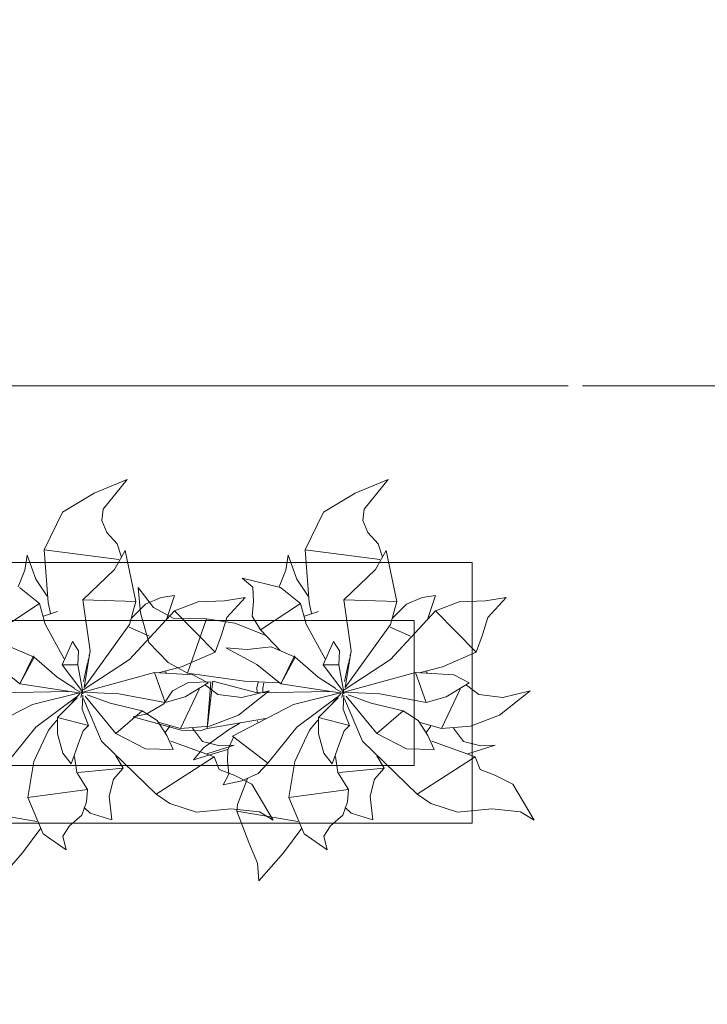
# Model space of a CAD drawing. Header units: millimetres. Extents: x 0 to 1184, y 0 to 836.
# Tile 180 of 241: x 1000 to 1012, y 529 to 546. Entities that reach past the tile are written whole.
import ezdxf
from ezdxf.xclip import XClip

# ---------------------------------------------------------------- set-up
doc = ezdxf.new("R2010")
doc.units = ezdxf.units.MM
doc.header["$MEASUREMENT"] = 0
doc.header["$XCLIPFRAME"] = 0
doc.linetypes.add('Штриховая', pattern=[5.644444, 2.822222, -2.822222])
doc.linetypes.add('Штрихпунктирная', pattern=[6.702778, 3.527778, -1.763889, 0, -1.411111])
for name, color, linetype in [('Интерьер - Мебель', 7, 'Continuous'), ('Элемент Модели - Зона', 7, 'Continuous'), ('Элемент Модели - Оси', 7, 'Continuous')]:
    doc.layers.add(name, color=color, linetype=linetype)

# ---------------------------------------------------------------- blocks, each defined once
blk = doc.blocks.new('Чертеж_4_4', base_point=(-278.479, 89.564))
at = {"layer": 'Интерьер - Мебель', "color": 252, "linetype": 'Continuous', "lineweight": 5}
for p, q in [((1001.862, 537.945), (1001.29, 537.711)), ((1001.862, 537.945), (1001.29, 537.711)), ((1001.862, 537.945), (1001.446, 537.437)), ((1001.862, 537.945), (1001.446, 537.437)), ((1006.362, 537.945), (1005.79, 537.711)), ((1006.362, 537.945), (1005.79, 537.711)), ((1006.362, 537.945), (1005.946, 537.437)), ((1006.362, 537.945), (1005.946, 537.437)), ((1001.29, 537.711), (1000.747, 537.385)), ((1001.29, 537.711), (1000.747, 537.385)), ((1005.79, 537.711), (1005.247, 537.385)), ((1005.79, 537.711), (1005.247, 537.385)), ((1000.747, 537.385), (1000.428, 536.731)), ((1000.747, 537.385), (1000.428, 536.731)), ((1001.446, 537.437), (1001.425, 537.237)), ((1001.446, 537.437), (1001.425, 537.237)), ((1005.247, 537.385), (1004.928, 536.731)), ((1005.247, 537.385), (1004.928, 536.731)), ((1005.946, 537.437), (1005.925, 537.237)), ((1005.946, 537.437), (1005.925, 537.237)), ((1001.425, 537.237), (1001.507, 537.032)), ((1001.425, 537.237), (1001.507, 537.032)), ((1005.925, 537.237), (1006.007, 537.032)), ((1005.925, 537.237), (1006.007, 537.032)), ((1001.507, 537.032), (1001.69, 536.834)), ((1001.507, 537.032), (1001.69, 536.834)), ((1006.007, 537.032), (1006.19, 536.834)), ((1006.007, 537.032), (1006.19, 536.834)), ((1001.69, 536.834), (1001.763, 536.606)), ((1001.69, 536.834), (1001.763, 536.606)), ((1006.19, 536.834), (1006.263, 536.606)), ((1006.19, 536.834), (1006.263, 536.606)), ((1000.134, 536.64), (1000.097, 536.381)), ((1000.134, 536.64), (1000.097, 536.381)), ((1000.134, 536.64), (1000.283, 536.226)), ((1000.134, 536.64), (1000.283, 536.226)), ((1000.428, 536.731), (1001.718, 536.568)), ((1000.428, 536.731), (1000.497, 535.825)), ((1000.428, 536.731), (1001.718, 536.568)), ((1000.428, 536.731), (1000.497, 535.825)), ((1001.828, 536.724), (1001.644, 536.392)), ((1001.828, 536.724), (1001.644, 536.392)), ((1001.828, 536.724), (1002.008, 535.843)), ((1001.828, 536.724), (1002.008, 535.843)), ((1004.634, 536.64), (1004.597, 536.381)), ((1004.634, 536.64), (1004.597, 536.381)), ((1004.634, 536.64), (1004.783, 536.226)), ((1004.634, 536.64), (1004.783, 536.226)), ((1004.928, 536.731), (1006.218, 536.568)), ((1004.928, 536.731), (1004.997, 535.825)), ((1004.928, 536.731), (1006.218, 536.568)), ((1004.928, 536.731), (1004.997, 535.825)), ((1006.328, 536.724), (1006.144, 536.392)), ((1006.328, 536.724), (1006.144, 536.392)), ((1006.328, 536.724), (1006.508, 535.843)), ((1006.328, 536.724), (1006.508, 535.843)), ((1000.097, 536.381), (999.981, 536.095)), ((1000.097, 536.381), (999.981, 536.095)), ((1001.644, 536.392), (1001.096, 535.87)), ((1001.644, 536.392), (1001.096, 535.87)), ((1004.597, 536.381), (1004.481, 536.095)), ((1004.597, 536.381), (1004.481, 536.095)), ((1006.144, 536.392), (1005.596, 535.87)), ((1006.144, 536.392), (1005.596, 535.87)), ((1000.283, 536.226), (1000.482, 535.932)), ((1000.283, 536.226), (1000.482, 535.932)), ((1003.84, 536.246), (1004.026, 536.091)), ((1003.84, 536.246), (1004.506, 536.082)), ((1003.84, 536.246), (1004.026, 536.091)), ((1003.84, 536.246), (1004.506, 536.082)), ((1004.783, 536.226), (1004.982, 535.932)), ((1004.783, 536.226), (1004.982, 535.932)), ((1000.006, 536.082), (1000.349, 535.808)), ((1000.006, 536.082), (1000.349, 535.808)), ((1002.051, 536.085), (1002.089, 535.647)), ((1002.051, 536.085), (1002.315, 535.738)), ((1002.051, 536.085), (1002.089, 535.647)), ((1002.051, 536.085), (1002.315, 535.738)), ((1002.674, 535.944), (1002.447, 535.909)), ((1002.674, 535.944), (1002.447, 535.909)), ((1002.674, 535.944), (1002.537, 535.534)), ((1002.674, 535.944), (1002.537, 535.534)), ((1004.026, 536.091), (1004.037, 535.842)), ((1004.026, 536.091), (1004.037, 535.842)), ((1004.506, 536.082), (1004.849, 535.808)), ((1004.506, 536.082), (1004.849, 535.808)), ((1007.174, 535.944), (1006.947, 535.909)), ((1007.174, 535.944), (1006.947, 535.909)), ((1007.174, 535.944), (1007.037, 535.534)), ((1007.174, 535.944), (1007.037, 535.534)), ((1000.349, 535.808), (999.66, 535.353)), ((1000.349, 535.808), (999.66, 535.353)), ((1000.349, 535.808), (1000.446, 535.452)), ((1000.349, 535.808), (1000.446, 535.452)), ((1000.497, 535.825), (1000.536, 535.635)), ((1000.497, 535.825), (1000.536, 535.635)), ((1001.096, 535.87), (1002.008, 535.843)), ((1001.096, 535.87), (1001.224, 534.992)), ((1001.096, 535.87), (1002.008, 535.843)), ((1001.096, 535.87), (1001.224, 534.992)), ((1002.008, 535.843), (1001.898, 535.443)), ((1002.008, 535.843), (1001.898, 535.443)), ((1002.177, 535.795), (1001.934, 535.557)), ((1002.177, 535.795), (1001.934, 535.557)), ((1002.447, 535.909), (1002.177, 535.795)), ((1002.447, 535.909), (1002.177, 535.795)), ((1003.084, 535.837), (1002.674, 535.679)), ((1003.084, 535.837), (1002.674, 535.679)), ((1003.539, 535.851), (1003.084, 535.837)), ((1003.539, 535.851), (1003.084, 535.837)), ((1003.894, 535.913), (1003.539, 535.851)), ((1003.894, 535.913), (1003.539, 535.851)), ((1003.894, 535.913), (1003.579, 535.567)), ((1003.894, 535.913), (1003.579, 535.567)), ((1004.037, 535.842), (1004.017, 535.587)), ((1004.037, 535.842), (1004.017, 535.587)), ((1004.849, 535.808), (1004.16, 535.353)), ((1004.849, 535.808), (1004.16, 535.353)), ((1004.849, 535.808), (1004.946, 535.452)), ((1004.849, 535.808), (1004.946, 535.452)), ((1004.997, 535.825), (1005.036, 535.635)), ((1004.997, 535.825), (1005.036, 535.635)), ((1005.596, 535.87), (1006.508, 535.843)), ((1005.596, 535.87), (1005.724, 534.992)), ((1005.596, 535.87), (1006.508, 535.843)), ((1005.596, 535.87), (1005.724, 534.992)), ((1006.508, 535.843), (1006.398, 535.443)), ((1006.508, 535.843), (1006.398, 535.443)), ((1006.677, 535.795), (1006.434, 535.557)), ((1006.677, 535.795), (1006.434, 535.557)), ((1006.947, 535.909), (1006.677, 535.795)), ((1006.947, 535.909), (1006.677, 535.795)), ((1007.584, 535.837), (1007.174, 535.679)), ((1007.584, 535.837), (1007.174, 535.679)), ((1008.039, 535.851), (1007.584, 535.837)), ((1008.039, 535.851), (1007.584, 535.837)), ((1008.394, 535.913), (1008.039, 535.851)), ((1008.394, 535.913), (1008.039, 535.851)), ((1008.394, 535.913), (1008.079, 535.567)), ((1008.394, 535.913), (1008.079, 535.567)), ((1000.658, 535.668), (1000.42, 535.586)), ((1000.658, 535.668), (1000.42, 535.586)), ((1002.674, 535.679), (1001.902, 534.844)), ((1002.674, 535.679), (1001.902, 534.844)), ((1002.089, 535.647), (1002.236, 535.135)), ((1002.089, 535.647), (1002.236, 535.135)), ((1002.315, 535.738), (1002.666, 535.548)), ((1002.315, 535.738), (1002.666, 535.548)), ((1002.674, 535.679), (1003.38, 534.966)), ((1002.674, 535.679), (1003.38, 534.966)), ((1005.158, 535.668), (1004.92, 535.586)), ((1005.158, 535.668), (1004.92, 535.586)), ((1007.174, 535.679), (1006.402, 534.844)), ((1007.174, 535.679), (1006.402, 534.844)), ((1007.174, 535.679), (1007.88, 534.966)), ((1007.174, 535.679), (1007.88, 534.966)), ((1000.446, 535.452), (1000.773, 534.853)), ((1000.446, 535.452), (1000.773, 534.853)), ((1001.898, 535.443), (1001.121, 534.356)), ((1001.898, 535.443), (1001.121, 534.356)), ((1002.666, 535.548), (1003.23, 535.544)), ((1002.666, 535.548), (1003.23, 535.544)), ((1003.23, 535.544), (1002.899, 534.608)), ((1003.23, 535.544), (1002.899, 534.608)), ((1003.23, 535.544), (1003.715, 535.466)), ((1003.23, 535.544), (1003.715, 535.466)), ((1003.579, 535.567), (1003.487, 535.268)), ((1003.579, 535.567), (1003.487, 535.268)), ((1003.715, 535.466), (1004.24, 535.263)), ((1003.715, 535.466), (1004.24, 535.263)), ((1004.017, 535.587), (1004.16, 535.353)), ((1004.017, 535.587), (1004.16, 535.353)), ((1004.946, 535.452), (1005.273, 534.853)), ((1004.946, 535.452), (1005.273, 534.853)), ((1006.398, 535.443), (1005.621, 534.356)), ((1006.398, 535.443), (1005.621, 534.356)), ((1008.079, 535.567), (1007.987, 535.268)), ((1008.079, 535.567), (1007.987, 535.268)), ((1001.897, 535.4), (1002.245, 535.241)), ((1001.897, 535.4), (1002.245, 535.241)), ((1003.487, 535.268), (1003.38, 534.966)), ((1003.487, 535.268), (1003.38, 534.966)), ((1004.16, 535.353), (1004.499, 534.998)), ((1004.16, 535.353), (1004.499, 534.998)), ((1006.397, 535.4), (1006.745, 535.241)), ((1006.397, 535.4), (1006.745, 535.241)), ((1007.987, 535.268), (1007.88, 534.966)), ((1007.987, 535.268), (1007.88, 534.966)), ((1000.918, 535.149), (1000.74, 534.748)), ((1000.918, 535.149), (1000.74, 534.748)), ((1000.918, 535.149), (1001.02, 534.99)), ((1000.918, 535.149), (1001.02, 534.99)), ((1002.236, 535.135), (1002.569, 534.788)), ((1002.236, 535.135), (1002.569, 534.788)), ((1005.418, 535.149), (1005.24, 534.748)), ((1005.418, 535.149), (1005.24, 534.748)), ((1005.418, 535.149), (1005.52, 534.99)), ((1005.418, 535.149), (1005.52, 534.99)), ((999.84, 535.057), (1000.254, 534.881)), ((999.84, 535.057), (1000.254, 534.881)), ((1001.02, 534.99), (1001.012, 534.751)), ((1001.02, 534.99), (1001.012, 534.751)), ((1001.224, 534.992), (1001.121, 534.356)), ((1001.224, 534.992), (1001.121, 534.356)), ((1001.207, 534.92), (1001.202, 534.898)), ((1001.207, 534.92), (1001.202, 534.898)), ((1001.222, 534.987), (1001.219, 534.976)), ((1001.222, 534.987), (1001.219, 534.976)), ((1003.38, 534.966), (1002.796, 534.715)), ((1003.38, 534.966), (1002.796, 534.715)), ((1003.561, 535.043), (1003.929, 535.011)), ((1003.561, 535.043), (1004.096, 534.754)), ((1003.561, 535.043), (1003.929, 535.011)), ((1003.561, 535.043), (1004.096, 534.754)), ((1004.34, 535.057), (1003.929, 535.011)), ((1004.34, 535.057), (1003.929, 535.011)), ((1004.34, 535.057), (1004.754, 534.881)), ((1004.34, 535.057), (1004.754, 534.881)), ((1005.52, 534.99), (1005.512, 534.751)), ((1005.52, 534.99), (1005.512, 534.751)), ((1005.724, 534.992), (1005.621, 534.356)), ((1005.724, 534.992), (1005.621, 534.356)), ((1005.707, 534.92), (1005.702, 534.898)), ((1005.707, 534.92), (1005.702, 534.898)), ((1005.722, 534.987), (1005.719, 534.976)), ((1005.722, 534.987), (1005.719, 534.976)), ((1007.88, 534.966), (1007.296, 534.715)), ((1007.88, 534.966), (1007.296, 534.715)), ((999.596, 534.754), (1000.009, 534.424)), ((999.596, 534.754), (1000.009, 534.424)), ((1000.246, 534.907), (1000.009, 534.424)), ((1000.246, 534.907), (1000.009, 534.424)), ((1000.254, 534.881), (1000.009, 534.424)), ((1000.254, 534.881), (1000.009, 534.424)), ((1000.246, 534.907), (1000.254, 534.881)), ((1000.246, 534.907), (1000.254, 534.881)), ((1000.254, 534.881), (1000.655, 534.535)), ((1000.254, 534.881), (1000.655, 534.535)), ((1001.012, 534.751), (1000.74, 534.748)), ((1001.012, 534.751), (1000.74, 534.748)), ((1000.74, 534.748), (1001.06, 534.325)), ((1000.74, 534.748), (1001.06, 534.325)), ((1001.012, 534.751), (1001.095, 534.28)), ((1001.012, 534.751), (1001.095, 534.28)), ((1001.902, 534.844), (1001.101, 534.317)), ((1001.902, 534.844), (1001.101, 534.317)), ((1001.178, 534.786), (1001.107, 534.463)), ((1001.178, 534.786), (1001.107, 534.463)), ((1001.192, 534.853), (1001.183, 534.809)), ((1001.192, 534.853), (1001.183, 534.809)), ((1002.569, 534.788), (1002.899, 534.608)), ((1002.569, 534.788), (1002.899, 534.608)), ((1004.096, 534.754), (1004.509, 534.424)), ((1004.096, 534.754), (1004.509, 534.424)), ((1004.746, 534.907), (1004.509, 534.424)), ((1004.746, 534.907), (1004.509, 534.424)), ((1004.754, 534.881), (1004.509, 534.424)), ((1004.754, 534.881), (1004.509, 534.424)), ((1004.746, 534.907), (1004.754, 534.881)), ((1004.746, 534.907), (1004.754, 534.881)), ((1004.754, 534.881), (1005.155, 534.535)), ((1004.754, 534.881), (1005.155, 534.535)), ((1005.512, 534.751), (1005.24, 534.748)), ((1005.512, 534.751), (1005.24, 534.748)), ((1005.24, 534.748), (1005.56, 534.325)), ((1005.24, 534.748), (1005.56, 534.325)), ((1005.512, 534.751), (1005.595, 534.28)), ((1005.512, 534.751), (1005.595, 534.28)), ((1006.402, 534.844), (1005.601, 534.317)), ((1006.402, 534.844), (1005.601, 534.317)), ((1005.678, 534.786), (1005.607, 534.463)), ((1005.678, 534.786), (1005.607, 534.463)), ((1005.692, 534.853), (1005.683, 534.809)), ((1005.692, 534.853), (1005.683, 534.809)), ((1002.333, 534.616), (1001.095, 534.28)), ((1002.333, 534.616), (1001.095, 534.28)), ((1002.333, 534.616), (1002.993, 534.576)), ((1002.333, 534.616), (1002.516, 534.098)), ((1002.333, 534.616), (1002.993, 534.576)), ((1002.333, 534.616), (1002.516, 534.098)), ((1002.796, 534.715), (1002.393, 534.612)), ((1002.796, 534.715), (1002.393, 534.612)), ((1002.519, 534.648), (1002.533, 534.605)), ((1002.519, 534.648), (1002.533, 534.605)), ((1002.899, 534.608), (1003.881, 534.47)), ((1002.899, 534.608), (1003.881, 534.47)), ((1002.993, 534.576), (1003.259, 534.438)), ((1002.993, 534.576), (1003.259, 534.438)), ((1006.833, 534.616), (1005.595, 534.28)), ((1006.833, 534.616), (1005.595, 534.28)), ((1006.833, 534.616), (1007.493, 534.576)), ((1006.833, 534.616), (1007.016, 534.098)), ((1006.833, 534.616), (1007.493, 534.576)), ((1006.833, 534.616), (1007.016, 534.098)), ((1007.296, 534.715), (1006.893, 534.612)), ((1007.296, 534.715), (1006.893, 534.612)), ((1007.019, 534.648), (1007.033, 534.605)), ((1007.019, 534.648), (1007.033, 534.605)), ((1007.493, 534.576), (1007.759, 534.438)), ((1007.493, 534.576), (1007.759, 534.438)), ((1000.009, 534.424), (1001.029, 534.265)), ((1000.009, 534.424), (1001.029, 534.265)), ((1000.655, 534.535), (1000.959, 534.343)), ((1000.655, 534.535), (1000.959, 534.343)), ((1002.917, 534.445), (1002.639, 534.302)), ((1002.917, 534.445), (1002.639, 534.302)), ((1003.259, 534.438), (1002.859, 534.199)), ((1003.259, 534.438), (1002.859, 534.199)), ((1003.305, 534.458), (1002.917, 534.445)), ((1003.305, 534.458), (1002.917, 534.445)), ((1003.305, 534.458), (1003.24, 533.65)), ((1003.305, 534.458), (1003.24, 533.65)), ((1003.337, 534.465), (1003.246, 533.694)), ((1003.337, 534.465), (1003.246, 533.694)), ((1003.337, 534.465), (1004.102, 534.266)), ((1003.337, 534.465), (1004.102, 534.266)), ((1003.881, 534.47), (1004.481, 534.438)), ((1003.881, 534.47), (1004.481, 534.438)), ((1004.117, 534.451), (1004.097, 534.351)), ((1004.117, 534.451), (1004.097, 534.351)), ((1004.216, 534.439), (1004.197, 534.346)), ((1004.216, 534.439), (1004.197, 534.346)), ((1004.509, 534.424), (1005.529, 534.265)), ((1004.509, 534.424), (1005.529, 534.265)), ((1005.155, 534.535), (1005.459, 534.343)), ((1005.155, 534.535), (1005.459, 534.343)), ((1007.759, 534.438), (1007.359, 534.199)), ((1007.759, 534.438), (1007.359, 534.199)), ((1000.851, 534.288), (999.602, 534.266)), ((1000.851, 534.288), (999.602, 534.266)), ((1001.039, 534.266), (1000.226, 534.066)), ((1001.039, 534.266), (1000.226, 534.066)), ((1001.051, 534.263), (1000.906, 534.094)), ((1001.051, 534.263), (1000.906, 534.094)), ((1000.96, 534.328), (1001.099, 534.254)), ((1000.96, 534.328), (1001.099, 534.254)), ((1001.079, 534.263), (1001.06, 534.184)), ((1001.079, 534.263), (1001.06, 534.184)), ((1001.063, 534.32), (1001.099, 534.254)), ((1001.063, 534.32), (1001.099, 534.254)), ((1001.09, 534.308), (1001.084, 534.286)), ((1001.09, 534.308), (1001.084, 534.286)), ((1001.086, 534.291), (1001.095, 534.28)), ((1001.086, 534.291), (1001.095, 534.28)), ((1001.095, 534.28), (1001.719, 534.247)), ((1001.095, 534.28), (1001.719, 534.247)), ((1001.719, 534.247), (1002.516, 534.098)), ((1001.719, 534.247), (1002.516, 534.098)), ((1002.639, 534.302), (1002.491, 534.074)), ((1002.639, 534.302), (1002.491, 534.074)), ((1003.102, 534.331), (1002.779, 533.652)), ((1003.102, 534.331), (1002.779, 533.652)), ((1003.212, 534.4), (1003.426, 534.237)), ((1003.212, 534.4), (1003.426, 534.237)), ((1003.426, 534.237), (1003.835, 534.185)), ((1003.426, 534.237), (1003.835, 534.185)), ((1004.309, 534.301), (1003.779, 533.881)), ((1004.309, 534.301), (1003.779, 533.881)), ((1004.309, 534.301), (1003.835, 534.185)), ((1004.309, 534.301), (1003.835, 534.185)), ((1004.097, 534.351), (1004.101, 534.273)), ((1004.097, 534.351), (1004.101, 534.273)), ((1005.351, 534.288), (1004.102, 534.266)), ((1005.351, 534.288), (1004.102, 534.266)), ((1004.197, 534.346), (1004.201, 534.28)), ((1004.197, 534.346), (1004.201, 534.28)), ((1005.539, 534.266), (1004.726, 534.066)), ((1005.539, 534.266), (1004.726, 534.066)), ((1005.551, 534.263), (1005.406, 534.094)), ((1005.551, 534.263), (1005.406, 534.094)), ((1005.46, 534.328), (1005.599, 534.254)), ((1005.46, 534.328), (1005.599, 534.254)), ((1005.579, 534.263), (1005.56, 534.184)), ((1005.579, 534.263), (1005.56, 534.184)), ((1005.563, 534.32), (1005.599, 534.254)), ((1005.563, 534.32), (1005.599, 534.254)), ((1005.59, 534.308), (1005.584, 534.286)), ((1005.59, 534.308), (1005.584, 534.286)), ((1005.586, 534.291), (1005.595, 534.28)), ((1005.586, 534.291), (1005.595, 534.28)), ((1005.595, 534.28), (1006.219, 534.247)), ((1005.595, 534.28), (1006.219, 534.247)), ((1006.219, 534.247), (1007.016, 534.098)), ((1006.219, 534.247), (1007.016, 534.098)), ((1007.602, 534.331), (1007.279, 533.652)), ((1007.602, 534.331), (1007.279, 533.652)), ((1007.712, 534.4), (1007.926, 534.237)), ((1007.712, 534.4), (1007.926, 534.237)), ((1007.926, 534.237), (1008.335, 534.185)), ((1007.926, 534.237), (1008.335, 534.185)), ((1008.809, 534.301), (1008.279, 533.881)), ((1008.809, 534.301), (1008.279, 533.881)), ((1008.809, 534.301), (1008.335, 534.185)), ((1008.809, 534.301), (1008.335, 534.185)), ((1000.226, 534.066), (999.174, 533.52)), ((1000.226, 534.066), (999.174, 533.52)), ((1000.987, 534.199), (1000.283, 533.674)), ((1000.987, 534.199), (1000.283, 533.674)), ((1000.998, 534.182), (1000.657, 533.838)), ((1000.998, 534.182), (1000.657, 533.838)), ((1001.093, 534.226), (1001.087, 533.986)), ((1001.093, 534.226), (1001.087, 533.986)), ((1001.11, 534.161), (1001.418, 533.43)), ((1001.11, 534.161), (1001.418, 533.43)), ((1001.137, 534.208), (1001.664, 533.566)), ((1001.137, 534.208), (1001.664, 533.566)), ((1001.17, 534.229), (1001.565, 534.089)), ((1001.17, 534.229), (1001.565, 534.089)), ((1001.565, 534.089), (1002.119, 533.956)), ((1001.565, 534.089), (1002.119, 533.956)), ((1002.491, 534.074), (1002.189, 533.898)), ((1002.491, 534.074), (1002.189, 533.898)), ((1002.859, 534.199), (1002.516, 534.098)), ((1002.859, 534.199), (1002.516, 534.098)), ((1004.726, 534.066), (1003.674, 533.52)), ((1004.726, 534.066), (1003.674, 533.52)), ((1005.487, 534.199), (1004.783, 533.674)), ((1005.487, 534.199), (1004.783, 533.674)), ((1005.498, 534.182), (1005.157, 533.838)), ((1005.498, 534.182), (1005.157, 533.838)), ((1005.593, 534.226), (1005.587, 533.986)), ((1005.593, 534.226), (1005.587, 533.986)), ((1005.61, 534.161), (1005.918, 533.43)), ((1005.61, 534.161), (1005.918, 533.43)), ((1005.637, 534.208), (1006.164, 533.566)), ((1005.637, 534.208), (1006.164, 533.566)), ((1005.67, 534.229), (1006.065, 534.089)), ((1005.67, 534.229), (1006.065, 534.089)), ((1006.065, 534.089), (1006.619, 533.956)), ((1006.065, 534.089), (1006.619, 533.956)), ((1007.359, 534.199), (1007.016, 534.098)), ((1007.359, 534.199), (1007.016, 534.098)), ((1001.087, 533.986), (1001.195, 533.702)), ((1001.087, 533.986), (1001.195, 533.702)), ((1002.119, 533.956), (1001.664, 533.566)), ((1002.119, 533.956), (1001.664, 533.566)), ((1002.189, 533.898), (1001.966, 533.85)), ((1002.189, 533.898), (1001.966, 533.85)), ((1002.119, 533.956), (1002.377, 533.789)), ((1002.119, 533.956), (1002.377, 533.789)), ((1005.587, 533.986), (1005.695, 533.702)), ((1005.587, 533.986), (1005.695, 533.702)), ((1006.619, 533.956), (1006.164, 533.566)), ((1006.619, 533.956), (1006.164, 533.566)), ((1006.619, 533.956), (1006.877, 533.789)), ((1006.619, 533.956), (1006.877, 533.789)), ((1000.649, 533.793), (1000.504, 533.624)), ((1000.649, 533.793), (1000.504, 533.624)), ((1000.657, 533.838), (1001.195, 533.702)), ((1000.657, 533.838), (1000.661, 533.56)), ((1000.657, 533.838), (1001.195, 533.702)), ((1000.657, 533.838), (1000.661, 533.56)), ((1001.966, 533.85), (1002.789, 533.623)), ((1001.966, 533.85), (1002.789, 533.623)), ((1002.377, 533.789), (1002.544, 533.532)), ((1002.377, 533.789), (1002.544, 533.532)), ((1002.412, 533.754), (1002.779, 533.652)), ((1002.412, 533.754), (1002.779, 533.652)), ((1004.246, 533.825), (1003.24, 533.65)), ((1004.246, 533.825), (1003.24, 533.65)), ((1003.779, 533.881), (1003.278, 533.689)), ((1003.779, 533.881), (1003.278, 533.689)), ((1003.804, 533.744), (1003.605, 533.63)), ((1003.804, 533.744), (1003.605, 533.63)), ((1004.099, 533.782), (1004.114, 533.759)), ((1004.099, 533.782), (1004.114, 533.759)), ((1005.149, 533.793), (1005.004, 533.624)), ((1005.149, 533.793), (1005.004, 533.624)), ((1005.157, 533.838), (1005.695, 533.702)), ((1005.157, 533.838), (1005.161, 533.56)), ((1005.157, 533.838), (1005.695, 533.702)), ((1005.157, 533.838), (1005.161, 533.56)), ((1006.877, 533.789), (1007.044, 533.532)), ((1006.877, 533.789), (1007.044, 533.532)), ((1006.912, 533.754), (1007.279, 533.652)), ((1006.912, 533.754), (1007.279, 533.652)), ((1008.279, 533.881), (1007.778, 533.689)), ((1008.279, 533.881), (1007.778, 533.689)), ((1000.283, 533.674), (999.784, 533.051)), ((1000.283, 533.674), (999.784, 533.051)), ((1000.504, 533.624), (1000.252, 533.082)), ((1000.504, 533.624), (1000.252, 533.082)), ((1000.661, 533.56), (1000.748, 533.225)), ((1000.661, 533.56), (1000.748, 533.225)), ((1001.104, 533.613), (1001.038, 533.446)), ((1001.104, 533.613), (1001.038, 533.446)), ((1001.195, 533.702), (1001.104, 533.613)), ((1001.195, 533.702), (1001.104, 533.613)), ((1001.664, 533.566), (1002.176, 533.299)), ((1001.664, 533.566), (1002.176, 533.299)), ((1002.595, 533.692), (1002.518, 533.581)), ((1002.595, 533.692), (1002.518, 533.581)), ((1003.278, 533.689), (1002.779, 533.652)), ((1003.278, 533.689), (1002.779, 533.652)), ((1002.789, 533.623), (1003.117, 533.609)), ((1002.789, 533.623), (1003.117, 533.609)), ((1002.984, 533.656), (1003.158, 533.426)), ((1002.984, 533.656), (1003.158, 533.426)), ((1003.24, 533.65), (1003.117, 533.609)), ((1003.24, 533.65), (1003.117, 533.609)), ((1003.605, 533.63), (1003.177, 533.315)), ((1003.605, 533.63), (1003.177, 533.315)), ((1004.783, 533.674), (1004.284, 533.051)), ((1004.783, 533.674), (1004.284, 533.051)), ((1005.004, 533.624), (1004.752, 533.082)), ((1005.004, 533.624), (1004.752, 533.082)), ((1005.161, 533.56), (1005.248, 533.225)), ((1005.161, 533.56), (1005.248, 533.225)), ((1005.604, 533.613), (1005.538, 533.446)), ((1005.604, 533.613), (1005.538, 533.446)), ((1005.695, 533.702), (1005.604, 533.613)), ((1005.695, 533.702), (1005.604, 533.613)), ((1006.164, 533.566), (1006.676, 533.299)), ((1006.164, 533.566), (1006.676, 533.299)), ((1007.095, 533.692), (1007.018, 533.581)), ((1007.095, 533.692), (1007.018, 533.581)), ((1007.778, 533.689), (1007.279, 533.652)), ((1007.778, 533.689), (1007.279, 533.652)), ((1007.484, 533.656), (1007.658, 533.426)), ((1007.484, 533.656), (1007.658, 533.426)), ((1001.038, 533.446), (1000.896, 533.039)), ((1001.038, 533.446), (1000.896, 533.039)), ((1001.418, 533.43), (1002.359, 532.516)), ((1001.418, 533.43), (1002.359, 532.516)), ((1002.544, 533.532), (1002.656, 533.291)), ((1002.544, 533.532), (1002.656, 533.291)), ((1002.611, 533.432), (1003.361, 533.163)), ((1002.611, 533.432), (1003.361, 533.163)), ((1003.158, 533.426), (1003.455, 533.351)), ((1003.158, 533.426), (1003.455, 533.351)), ((1003.694, 533.504), (1003.597, 533.28)), ((1003.694, 533.504), (1003.597, 533.28)), ((1003.674, 533.52), (1004.284, 533.051)), ((1003.674, 533.52), (1004.284, 533.051)), ((1005.538, 533.446), (1005.396, 533.039)), ((1005.538, 533.446), (1005.396, 533.039)), ((1005.918, 533.43), (1006.859, 532.516)), ((1005.918, 533.43), (1006.859, 532.516)), ((1007.044, 533.532), (1007.156, 533.291)), ((1007.044, 533.532), (1007.156, 533.291)), ((1007.111, 533.432), (1007.861, 533.163)), ((1007.111, 533.432), (1007.861, 533.163)), ((1007.658, 533.426), (1007.955, 533.351)), ((1007.658, 533.426), (1007.955, 533.351)), ((1000.748, 533.225), (1000.896, 533.039)), ((1000.748, 533.225), (1000.896, 533.039)), ((1002.176, 533.299), (1002.656, 533.291)), ((1002.176, 533.299), (1002.656, 533.291)), ((1003.177, 533.315), (1003.004, 533.111)), ((1003.177, 533.315), (1003.004, 533.111)), ((1003.591, 533.287), (1003.004, 533.111)), ((1003.591, 533.287), (1003.004, 533.111)), ((1003.706, 533.363), (1003.234, 533.213)), ((1003.706, 533.363), (1003.234, 533.213)), ((1003.706, 533.363), (1003.455, 533.351)), ((1003.706, 533.363), (1003.455, 533.351)), ((1003.597, 533.28), (1003.588, 533.097)), ((1003.597, 533.28), (1003.588, 533.097)), ((1005.248, 533.225), (1005.396, 533.039)), ((1005.248, 533.225), (1005.396, 533.039)), ((1006.676, 533.299), (1007.156, 533.291)), ((1006.676, 533.299), (1007.156, 533.291)), ((1008.206, 533.363), (1007.734, 533.213)), ((1008.206, 533.363), (1007.734, 533.213)), ((1008.206, 533.363), (1007.955, 533.351)), ((1008.206, 533.363), (1007.955, 533.351)), ((1000.252, 533.082), (1000.145, 532.459)), ((1000.252, 533.082), (1000.145, 532.459)), ((1000.951, 533.168), (1000.994, 532.892)), ((1000.951, 533.168), (1000.994, 532.892)), ((1001.662, 533.179), (1001.789, 532.965)), ((1001.662, 533.179), (1001.789, 532.965)), ((1001.699, 533.161), (1001.671, 533.153)), ((1001.699, 533.161), (1001.671, 533.153)), ((1003.361, 533.163), (1002.359, 532.516)), ((1003.361, 533.163), (1002.359, 532.516)), ((1003.361, 533.163), (1003.448, 532.945)), ((1003.361, 533.163), (1003.448, 532.945)), ((1003.588, 533.097), (1003.611, 532.865)), ((1003.588, 533.097), (1003.611, 532.865)), ((1004.284, 533.051), (1004.119, 532.876)), ((1004.284, 533.051), (1004.119, 532.876)), ((1004.752, 533.082), (1004.645, 532.459)), ((1004.752, 533.082), (1004.645, 532.459)), ((1005.451, 533.168), (1005.494, 532.892)), ((1005.451, 533.168), (1005.494, 532.892)), ((1006.162, 533.179), (1006.289, 532.965)), ((1006.162, 533.179), (1006.289, 532.965)), ((1006.199, 533.161), (1006.171, 533.153)), ((1006.199, 533.161), (1006.171, 533.153)), ((1007.861, 533.163), (1006.859, 532.516)), ((1007.861, 533.163), (1006.859, 532.516)), ((1007.861, 533.163), (1007.948, 532.945)), ((1007.861, 533.163), (1007.948, 532.945)), ((1000.994, 532.892), (1001.174, 532.596)), ((1000.994, 532.892), (1001.174, 532.596)), ((1001.789, 532.965), (1001.017, 532.893)), ((1001.789, 532.965), (1001.017, 532.893)), ((1001.789, 532.965), (1001.627, 532.777)), ((1001.789, 532.965), (1001.627, 532.777)), ((1003.448, 532.945), (1003.702, 532.846)), ((1003.448, 532.945), (1003.702, 532.846)), ((1004.119, 532.876), (1003.837, 532.746)), ((1004.119, 532.876), (1003.837, 532.746)), ((1005.494, 532.892), (1005.674, 532.596)), ((1005.494, 532.892), (1005.674, 532.596)), ((1006.289, 532.965), (1005.517, 532.893)), ((1006.289, 532.965), (1005.517, 532.893)), ((1006.289, 532.965), (1006.127, 532.777)), ((1006.289, 532.965), (1006.127, 532.777)), ((1007.948, 532.945), (1008.202, 532.846)), ((1007.948, 532.945), (1008.202, 532.846)), ((1001.627, 532.777), (1001.552, 532.482)), ((1001.627, 532.777), (1001.552, 532.482)), ((1003.611, 532.865), (1003.518, 532.678)), ((1003.611, 532.865), (1003.518, 532.678)), ((1003.837, 532.746), (1003.518, 532.678)), ((1003.837, 532.746), (1003.518, 532.678)), ((1003.702, 532.846), (1004.008, 532.689)), ((1003.702, 532.846), (1004.008, 532.689)), ((1003.932, 532.789), (1003.763, 532.34)), ((1003.932, 532.789), (1003.763, 532.34)), ((1006.127, 532.777), (1006.052, 532.482)), ((1006.127, 532.777), (1006.052, 532.482)), ((1008.202, 532.846), (1008.508, 532.689)), ((1008.202, 532.846), (1008.508, 532.689)), ((1001.174, 532.596), (1000.145, 532.459)), ((1001.174, 532.596), (1000.145, 532.459)), ((1001.174, 532.596), (1001.157, 532.384)), ((1001.174, 532.596), (1001.157, 532.384)), ((1004.008, 532.689), (1004.376, 532.071)), ((1004.008, 532.689), (1004.376, 532.071)), ((1005.674, 532.596), (1004.645, 532.459)), ((1005.674, 532.596), (1004.645, 532.459)), ((1005.674, 532.596), (1005.657, 532.384)), ((1005.674, 532.596), (1005.657, 532.384)), ((1008.508, 532.689), (1008.876, 532.071)), ((1008.508, 532.689), (1008.876, 532.071)), ((1000.145, 532.459), (1000.413, 531.834)), ((1000.145, 532.459), (1000.413, 531.834)), ((1001.157, 532.384), (1001.076, 532.157)), ((1001.157, 532.384), (1001.076, 532.157)), ((1001.552, 532.482), (1001.597, 532.074)), ((1001.552, 532.482), (1001.597, 532.074)), ((1002.359, 532.516), (1002.597, 532.358)), ((1002.359, 532.516), (1002.597, 532.358)), ((1004.645, 532.459), (1004.913, 531.834)), ((1004.645, 532.459), (1004.913, 531.834)), ((1005.657, 532.384), (1005.576, 532.157)), ((1005.657, 532.384), (1005.576, 532.157)), ((1006.052, 532.482), (1006.097, 532.074)), ((1006.052, 532.482), (1006.097, 532.074)), ((1006.859, 532.516), (1007.097, 532.358)), ((1006.859, 532.516), (1007.097, 532.358)), ((999.248, 532.225), (1000.302, 532.044)), ((999.248, 532.225), (1000.302, 532.044)), ((1001.117, 532.287), (1001.22, 532.188)), ((1001.117, 532.287), (1001.22, 532.188)), ((1002.597, 532.358), (1003.055, 532.205)), ((1002.597, 532.358), (1003.055, 532.205)), ((1003.65, 532.263), (1003.055, 532.205)), ((1003.65, 532.263), (1003.055, 532.205)), ((1003.65, 532.263), (1004.142, 532.216)), ((1003.65, 532.263), (1004.142, 532.216)), ((1003.763, 532.34), (1003.748, 532.225)), ((1003.763, 532.34), (1003.748, 532.225)), ((1003.748, 532.225), (1004.802, 532.044)), ((1003.748, 532.225), (1003.956, 531.684)), ((1003.748, 532.225), (1004.802, 532.044)), ((1003.748, 532.225), (1003.956, 531.684)), ((1004.142, 532.216), (1004.376, 532.071)), ((1004.142, 532.216), (1004.376, 532.071)), ((1005.617, 532.287), (1005.72, 532.188)), ((1005.617, 532.287), (1005.72, 532.188)), ((1007.097, 532.358), (1007.555, 532.205)), ((1007.097, 532.358), (1007.555, 532.205)), ((1008.15, 532.263), (1007.555, 532.205)), ((1008.15, 532.263), (1007.555, 532.205)), ((1008.15, 532.263), (1008.642, 532.216)), ((1008.15, 532.263), (1008.642, 532.216)), ((1008.642, 532.216), (1008.876, 532.071)), ((1008.642, 532.216), (1008.876, 532.071)), ((1001.076, 532.157), (1000.863, 531.972)), ((1001.076, 532.157), (1000.863, 531.972)), ((1001.22, 532.188), (1001.597, 532.074)), ((1001.22, 532.188), (1001.597, 532.074)), ((1005.576, 532.157), (1005.363, 531.972)), ((1005.576, 532.157), (1005.363, 531.972)), ((1005.72, 532.188), (1006.097, 532.074)), ((1005.72, 532.188), (1006.097, 532.074)), ((1000.372, 531.93), (1000.058, 531.506)), ((1000.372, 531.93), (1000.058, 531.506)), ((1000.863, 531.972), (1000.75, 531.794)), ((1000.863, 531.972), (1000.75, 531.794)), ((1004.872, 531.93), (1004.558, 531.506)), ((1004.872, 531.93), (1004.558, 531.506)), ((1005.363, 531.972), (1005.25, 531.794)), ((1005.363, 531.972), (1005.25, 531.794)), ((1000.413, 531.834), (1000.809, 531.556)), ((1000.413, 531.834), (1000.809, 531.556)), ((1000.75, 531.794), (1000.809, 531.556)), ((1000.75, 531.794), (1000.809, 531.556)), ((1004.913, 531.834), (1005.309, 531.556)), ((1004.913, 531.834), (1005.309, 531.556)), ((1005.25, 531.794), (1005.309, 531.556)), ((1005.25, 531.794), (1005.309, 531.556)), ((1003.956, 531.684), (1004.105, 531.326)), ((1003.956, 531.684), (1004.105, 531.326)), ((1000.058, 531.506), (999.633, 531.025)), ((1000.058, 531.506), (999.633, 531.025)), ((1004.558, 531.506), (1004.133, 531.025)), ((1004.558, 531.506), (1004.133, 531.025)), ((1004.105, 531.326), (1004.133, 531.025)), ((1004.105, 531.326), (1004.133, 531.025))]:
    blk.add_line(p, q, dxfattribs=at)
at = {"layer": 'Интерьер - Мебель', "color": 7, "linetype": 'Continuous', "lineweight": 15}
for p, q in [((1007.809, 536.515), (989.809, 536.515)), ((1007.809, 532.015), (1007.809, 536.515)), ((1006.809, 535.515), (990.809, 535.515)), ((1006.809, 533.015), (1006.809, 535.515)), ((990.809, 533.015), (1006.809, 533.015)), ((989.809, 532.015), (1007.809, 532.015))]:
    blk.add_line(p, q, dxfattribs=at)
at = {"layer": 'Элемент Модели - Зона', "color": 7, "linetype": 'Штриховая', "lineweight": 15, "flags": 128}
for points in [[(83.021, 539.138), (82.621, 539.138), (82.621, 452.764), (140.324, 452.764), (140.324, 480.98), (172.947, 513.615), (173.088, 513.474), (173.088, 513.764), (354.521, 513.764), (354.521, 513.564), (495.519, 513.564), (495.519, 513.764), (862.335, 513.764), (894.689, 481.329), (894.722, 477.983), (894.722, 452.614), (895.121, 452.614), (895.121, 432.564), (892.721, 432.564), (892.721, 446.564), (888.521, 446.564), (888.521, 450.564), (804.521, 450.564), (804.521, 446.564), (798.521, 446.564), (798.521, 450.564), (714.721, 450.564), (714.721, 359.264), (798.521, 359.264), (798.521, 366.064), (804.521, 366.064), (804.521, 354.164), (845.321, 354.164), (845.321, 363.264), (846.521, 363.264), (846.521, 301.365), (892.721, 301.365), (892.721, 352.064), (888.021, 352.064), (888.021, 367.064), (892.721, 367.064), (892.721, 417.564), (895.121, 417.564), (895.121, 291.065), (892.721, 291.065), (892.721, 298.965), (714.721, 298.965), (714.721, 236.065), (892.721, 236.065), (892.721, 266.565), (888.522, 266.565), (888.522, 272.82), (892.721, 272.82), (892.721, 276.065), (895.121, 276.065), (895.121, 272.765), (930.021, 272.765), (930.021, 461.615), (923.91, 461.615), (923.91, 539.564), (978.521, 539.564), (978.521, 542.564), (984.521, 542.564), (984.521, 539.564), (1131.771, 539.564), (1131.771, 540.564), (1122.771, 540.564), (1122.771, 564.564), (1048.521, 564.564), (1048.521, 626.364), (1026.821, 626.364), (1026.821, 632.564), (1013.35, 632.564), (984.521, 632.564), (984.521, 626.564), (978.521, 626.564), (978.521, 631.689), (969.519, 631.689), (894.521, 631.689), (894.521, 626.564), (888.521, 626.564), (888.521, 631.689), (804.521, 631.689), (804.521, 626.564), (798.521, 626.564), (798.521, 631.689), (714.521, 631.689), (714.521, 626.564), (708.521, 626.564), (708.521, 631.689), (628.021, 631.689), (628.021, 626.564), (622.021, 626.564), (621.021, 626.564), (621.021, 575.892), (496.022, 575.892), (496.022, 627.564), (496.022, 706.464), (496.122, 706.464), (496.122, 768.064), (468.721, 768.064), (468.721, 686.864), (461.167, 686.864), (461.167, 631.684), (444.522, 631.684), (444.522, 626.564), (438.522, 626.564), (438.522, 631.684), (354.521, 631.684), (354.521, 626.564), (348.521, 626.564), (348.521, 631.684), (331.772, 631.684), (331.772, 554.564), (331.772, 539.564), (264.521, 539.564), (264.521, 536.564), (258.521, 536.564), (258.521, 539.564), (174.521, 539.564), (174.521, 536.564), (168.521, 536.564), (168.521, 539.564), (89.021, 539.564), (89.021, 536.564), (83.021, 536.564)], [(930.021, 272.656), (930.021, 272.565), (945.621, 272.565), (945.621, 272.765), (978.771, 272.765), (978.771, 330.564), (978.521, 330.564), (978.521, 345.564), (978.771, 345.564), (978.771, 352.064), (978.021, 352.064), (978.021, 367.064), (978.771, 367.064), (978.771, 373.564), (978.521, 373.564), (978.521, 388.564), (978.771, 388.564), (978.771, 446.564), (978.521, 446.564), (978.521, 452.564), (984.521, 452.564), (984.521, 447.814), (1068.521, 447.814), (1068.521, 452.564), (1074.521, 452.564), (1074.521, 447.814), (1131.771, 447.814), (1131.771, 539.564), (1105.328, 539.564), (1074.521, 539.564), (1074.521, 536.564), (1068.521, 536.564), (1068.521, 539.564), (984.521, 539.564), (984.521, 536.564), (978.521, 536.564), (978.521, 539.564), (948.485, 539.564), (948.485, 517.087), (964.846, 517.087), (964.846, 485.345), (948.485, 485.345), (948.485, 461.615), (930.021, 461.615)]]:
    blk.add_lwpolyline(points, close=True, dxfattribs=at)
at = {"layer": 'Элемент Модели - Оси', "color": 7, "linetype": 'Штрихпунктирная', "lineweight": 15}
blk.add_line((57.32, 539.564), (1181.052, 539.564), dxfattribs=at)

msp = doc.modelspace()

# ---------------------------------------------------------------- block references
at = {"color": 161, "linetype": 'Continuous', "lineweight": 40, "true_color": 0x83aefe}
ref = msp.add_blockref('Чертеж_4_4', (-278.479, 89.564), dxfattribs=at)
XClip(ref).set_block_clipping_path([(57.3201676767, 151.7660533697), (1181.0522393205, 828.727105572)])

doc.saveas('drawing.dxf')
